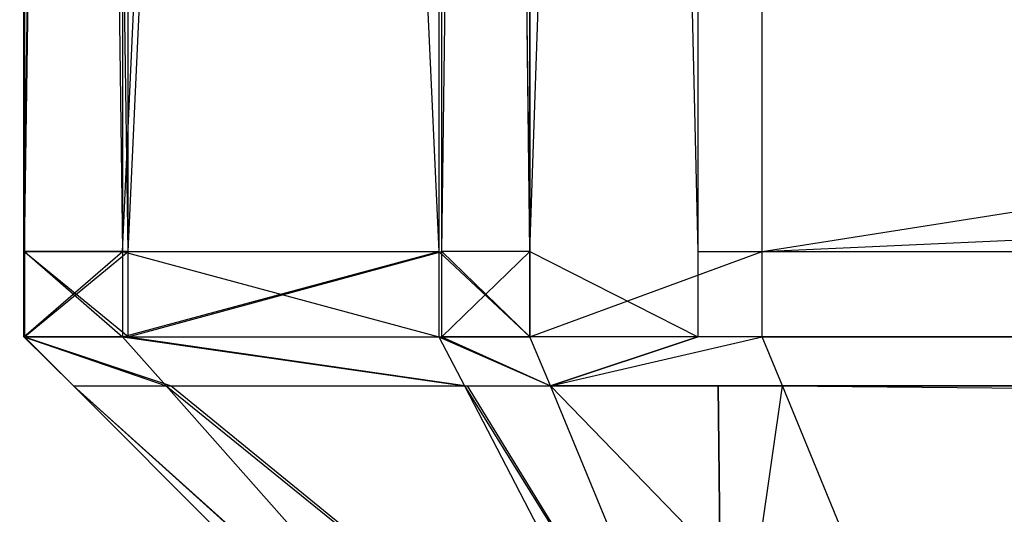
# Model space of a CAD drawing. Extents: x 0 to 1.6, y -0.5 to 0.
# Tile 67 of 188: x 0.411712 to 0.413658, y -0.497143 to -0.496165. Entities that reach past the tile are written whole.
import ezdxf

# ---------------------------------------------------------------- set-up
doc = ezdxf.new("R2010")
doc.units = 0
for name, color, linetype in [('L27_FRONT_FINION_1', 7, 'CONTINUOUS'), ('L37_FRONT_FINION_1', 7, 'CONTINUOUS'), ('L50_ABDECKPL_0___REPLACEMTFOREM', 7, 'CONTINUOUS'), ('L51_KORPUS1_0', 7, 'CONTINUOUS')]:
    doc.layers.add(name, color=color, linetype=linetype)

msp = doc.modelspace()

# ---------------------------------------------------------------- linework, layer by layer
at = {"layer": 'L27_FRONT_FINION_1', "color": 8}
for points, invisible_edges in [([(0.411721, -0.482963, 0.348833), (0.411721, -0.496623, 0.348322), (0.411721, -0.496623, 0.348833), (0.411721, -0.482963, 0.348833)], 13), ([(0.411721, -0.496623, 0.348322), (0.411721, -0.482963, 0.348833), (0.411721, -0.482963, 0.348322), (0.411721, -0.496623, 0.348322)], 14), ([(0.411721, -0.482963, 0.58578), (0.411721, -0.496623, 0.348833), (0.411721, -0.496623, 0.58578), (0.411721, -0.482963, 0.58578)], 13), ([(0.411721, -0.496623, 0.348833), (0.411721, -0.482963, 0.58578), (0.411721, -0.482963, 0.348833), (0.411721, -0.496623, 0.348833)], 14), ([(0.411721, -0.482963, 0.586249), (0.411721, -0.496623, 0.58578), (0.411721, -0.496623, 0.586249), (0.411721, -0.482963, 0.586249)], 13), ([(0.411721, -0.496623, 0.58578), (0.411721, -0.482963, 0.586249), (0.411721, -0.482963, 0.58578), (0.411721, -0.496623, 0.58578)], 14), ([(0.411915, -0.496623, 0.586443), (0.411721, -0.482963, 0.586249), (0.411721, -0.496623, 0.586249), (0.411915, -0.496623, 0.586443)], 13), ([(0.411721, -0.482963, 0.586249), (0.411915, -0.496623, 0.586443), (0.411915, -0.482963, 0.586443), (0.411721, -0.482963, 0.586249)], 14), ([(0.411926, -0.482963, 0.348117), (0.411721, -0.496623, 0.348322), (0.411721, -0.482963, 0.348322), (0.411926, -0.482963, 0.348117)], 13), ([(0.411721, -0.496623, 0.348322), (0.411926, -0.482963, 0.348117), (0.411926, -0.496623, 0.348117), (0.411721, -0.496623, 0.348322)], 14), ([(0.41254, -0.496623, 0.587068), (0.411915, -0.482963, 0.586443), (0.411915, -0.496623, 0.586443), (0.41254, -0.496623, 0.587068)], 13), ([(0.411915, -0.482963, 0.586443), (0.41254, -0.496623, 0.587068), (0.41254, -0.482963, 0.587068), (0.411915, -0.482963, 0.586443)], 14), ([(0.412546, -0.482963, 0.347497), (0.411926, -0.496623, 0.348117), (0.411926, -0.482963, 0.348117), (0.412546, -0.482963, 0.347497)], 13), ([(0.411926, -0.496623, 0.348117), (0.412546, -0.482963, 0.347497), (0.412546, -0.496623, 0.347497), (0.411926, -0.496623, 0.348117)], 14), ([(0.41272, -0.496623, 0.587248), (0.41254, -0.482963, 0.587068), (0.41254, -0.496623, 0.587068), (0.41272, -0.496623, 0.587248)], 13), ([(0.41254, -0.482963, 0.587068), (0.41272, -0.496623, 0.587248), (0.41272, -0.482963, 0.587248), (0.41254, -0.482963, 0.587068)], 14), ([(0.41272, -0.482963, 0.347323), (0.412546, -0.496623, 0.347497), (0.412546, -0.482963, 0.347497), (0.41272, -0.482963, 0.347323)], 13), ([(0.412546, -0.496623, 0.347497), (0.41272, -0.482963, 0.347323), (0.41272, -0.496623, 0.347323), (0.412546, -0.496623, 0.347497)], 14), ([(0.413179, -0.482963, 0.347323), (0.41272, -0.496623, 0.347323), (0.41272, -0.482963, 0.347323), (0.413179, -0.482963, 0.347323)], 13), ([(0.41272, -0.496623, 0.347323), (0.413179, -0.482963, 0.347323), (0.413179, -0.496623, 0.347323), (0.41272, -0.496623, 0.347323)], 14), ([(0.413052, -0.496623, 0.587248), (0.41272, -0.482963, 0.587248), (0.41272, -0.496623, 0.587248), (0.413052, -0.496623, 0.587248)], 13), ([(0.41272, -0.482963, 0.587248), (0.413052, -0.496623, 0.587248), (0.413052, -0.482963, 0.587248), (0.41272, -0.482963, 0.587248)], 14), ([(0.716606, -0.496623, 0.587248), (0.413052, -0.482963, 0.587248), (0.413052, -0.496623, 0.587248), (0.716606, -0.496623, 0.587248)], 13), ([(0.413052, -0.482963, 0.587248), (0.716606, -0.496623, 0.587248), (0.716606, -0.482963, 0.587248), (0.413052, -0.482963, 0.587248)], 14), ([(0.716606, -0.482963, 0.347323), (0.413179, -0.496623, 0.347323), (0.413179, -0.482963, 0.347323), (0.716606, -0.482963, 0.347323)], 13), ([(0.413179, -0.496623, 0.347323), (0.716606, -0.482963, 0.347323), (0.716606, -0.496623, 0.347323), (0.413179, -0.496623, 0.347323)], 14), ([(0.411926, -0.496623, 0.348117), (0.411721, -0.496792, 0.348322), (0.411721, -0.496623, 0.348322), (0.411926, -0.496623, 0.348117)], 13), ([(0.411721, -0.496792, 0.348322), (0.411926, -0.496623, 0.348117), (0.411926, -0.496792, 0.348117), (0.411721, -0.496792, 0.348322)], 14), ([(0.411915, -0.496792, 0.586443), (0.411721, -0.496623, 0.586249), (0.411721, -0.496792, 0.586249), (0.411915, -0.496792, 0.586443)], 13), ([(0.411721, -0.496623, 0.586249), (0.411915, -0.496792, 0.586443), (0.411915, -0.496623, 0.586443), (0.411721, -0.496623, 0.586249)], 14), ([(0.411721, -0.496623, 0.586249), (0.411721, -0.496792, 0.58578), (0.411721, -0.496792, 0.586249), (0.411721, -0.496623, 0.586249)], 13), ([(0.411721, -0.496792, 0.58578), (0.411721, -0.496623, 0.586249), (0.411721, -0.496623, 0.58578), (0.411721, -0.496792, 0.58578)], 14), ([(0.411721, -0.496623, 0.58578), (0.411721, -0.496792, 0.348833), (0.411721, -0.496792, 0.58578), (0.411721, -0.496623, 0.58578)], 13), ([(0.411721, -0.496792, 0.348833), (0.411721, -0.496623, 0.58578), (0.411721, -0.496623, 0.348833), (0.411721, -0.496792, 0.348833)], 14), ([(0.411721, -0.496623, 0.348833), (0.411721, -0.496792, 0.348322), (0.411721, -0.496792, 0.348833), (0.411721, -0.496623, 0.348833)], 13), ([(0.411721, -0.496792, 0.348322), (0.411721, -0.496623, 0.348833), (0.411721, -0.496623, 0.348322), (0.411721, -0.496792, 0.348322)], 14), ([(0.41254, -0.496792, 0.587068), (0.411915, -0.496623, 0.586443), (0.411915, -0.496792, 0.586443), (0.41254, -0.496792, 0.587068)], 13), ([(0.411915, -0.496623, 0.586443), (0.41254, -0.496792, 0.587068), (0.41254, -0.496623, 0.587068), (0.411915, -0.496623, 0.586443)], 14), ([(0.412546, -0.496623, 0.347497), (0.411926, -0.496792, 0.348117), (0.411926, -0.496623, 0.348117), (0.412546, -0.496623, 0.347497)], 13), ([(0.411926, -0.496792, 0.348117), (0.412546, -0.496623, 0.347497), (0.412546, -0.496792, 0.347497), (0.411926, -0.496792, 0.348117)], 14), ([(0.41272, -0.496792, 0.587248), (0.41254, -0.496623, 0.587068), (0.41254, -0.496792, 0.587068), (0.41272, -0.496792, 0.587248)], 13), ([(0.41254, -0.496623, 0.587068), (0.41272, -0.496792, 0.587248), (0.41272, -0.496623, 0.587248), (0.41254, -0.496623, 0.587068)], 14), ([(0.41272, -0.496623, 0.347323), (0.412546, -0.496792, 0.347497), (0.412546, -0.496623, 0.347497), (0.41272, -0.496623, 0.347323)], 13), ([(0.412546, -0.496792, 0.347497), (0.41272, -0.496623, 0.347323), (0.41272, -0.496792, 0.347323), (0.412546, -0.496792, 0.347497)], 14), ([(0.413052, -0.496792, 0.587248), (0.41272, -0.496623, 0.587248), (0.41272, -0.496792, 0.587248), (0.413052, -0.496792, 0.587248)], 13), ([(0.41272, -0.496623, 0.587248), (0.413052, -0.496792, 0.587248), (0.413052, -0.496623, 0.587248), (0.41272, -0.496623, 0.587248)], 14), ([(0.413179, -0.496623, 0.347323), (0.41272, -0.496792, 0.347323), (0.41272, -0.496623, 0.347323), (0.413179, -0.496623, 0.347323)], 13), ([(0.41272, -0.496792, 0.347323), (0.413179, -0.496623, 0.347323), (0.413179, -0.496792, 0.347323), (0.41272, -0.496792, 0.347323)], 14), ([(0.716606, -0.496792, 0.587248), (0.413052, -0.496623, 0.587248), (0.413052, -0.496792, 0.587248), (0.716606, -0.496792, 0.587248)], 13), ([(0.413052, -0.496623, 0.587248), (0.716606, -0.496792, 0.587248), (0.716606, -0.496623, 0.587248), (0.413052, -0.496623, 0.587248)], 14), ([(0.716606, -0.496623, 0.347323), (0.413179, -0.496792, 0.347323), (0.413179, -0.496623, 0.347323), (0.716606, -0.496623, 0.347323)], 13), ([(0.413179, -0.496792, 0.347323), (0.716606, -0.496623, 0.347323), (0.716606, -0.496792, 0.347323), (0.413179, -0.496792, 0.347323)], 14), ([(0.412011, -0.496889, 0.348169), (0.411721, -0.496792, 0.348322), (0.411926, -0.496792, 0.348117), (0.412011, -0.496889, 0.348169)], 13), ([(0.411721, -0.496792, 0.348322), (0.412011, -0.496889, 0.348169), (0.411818, -0.496889, 0.348362), (0.411721, -0.496792, 0.348322)], 14), ([(0.411818, -0.496889, 0.586208), (0.411721, -0.496792, 0.58578), (0.411818, -0.496889, 0.58574), (0.411818, -0.496889, 0.586208)], 13), ([(0.411721, -0.496792, 0.58578), (0.411818, -0.496889, 0.586208), (0.411721, -0.496792, 0.586249), (0.411721, -0.496792, 0.58578)], 14), ([(0.411818, -0.496889, 0.348873), (0.411721, -0.496792, 0.58578), (0.411721, -0.496792, 0.348833), (0.411818, -0.496889, 0.348873)], 13), ([(0.411721, -0.496792, 0.58578), (0.411818, -0.496889, 0.348873), (0.411818, -0.496889, 0.58574), (0.411721, -0.496792, 0.58578)], 14), ([(0.411818, -0.496889, 0.348362), (0.411721, -0.496792, 0.348833), (0.411721, -0.496792, 0.348322), (0.411818, -0.496889, 0.348362)], 13), ([(0.411721, -0.496792, 0.348833), (0.411818, -0.496889, 0.348362), (0.411818, -0.496889, 0.348873), (0.411721, -0.496792, 0.348833)], 14), ([(0.412001, -0.496889, 0.586392), (0.411721, -0.496792, 0.586249), (0.411818, -0.496889, 0.586208), (0.412001, -0.496889, 0.586392)], 13), ([(0.411721, -0.496792, 0.586249), (0.412001, -0.496889, 0.586392), (0.411915, -0.496792, 0.586443), (0.411721, -0.496792, 0.586249)], 14), ([(0.412591, -0.496889, 0.586981), (0.411915, -0.496792, 0.586443), (0.412001, -0.496889, 0.586392), (0.412591, -0.496889, 0.586981)], 13), ([(0.411915, -0.496792, 0.586443), (0.412591, -0.496889, 0.586981), (0.41254, -0.496792, 0.587068), (0.411915, -0.496792, 0.586443)], 14), ([(0.412596, -0.496889, 0.347584), (0.411926, -0.496792, 0.348117), (0.412546, -0.496792, 0.347497), (0.412596, -0.496889, 0.347584)], 13), ([(0.411926, -0.496792, 0.348117), (0.412596, -0.496889, 0.347584), (0.412011, -0.496889, 0.348169), (0.411926, -0.496792, 0.348117)], 14), ([(0.412761, -0.496889, 0.587151), (0.41254, -0.496792, 0.587068), (0.412591, -0.496889, 0.586981), (0.412761, -0.496889, 0.587151)], 13), ([(0.41254, -0.496792, 0.587068), (0.412761, -0.496889, 0.587151), (0.41272, -0.496792, 0.587248), (0.41254, -0.496792, 0.587068)], 14), ([(0.412761, -0.496889, 0.34742), (0.412546, -0.496792, 0.347497), (0.41272, -0.496792, 0.347323), (0.412761, -0.496889, 0.34742)], 13), ([(0.412546, -0.496792, 0.347497), (0.412761, -0.496889, 0.34742), (0.412596, -0.496889, 0.347584), (0.412546, -0.496792, 0.347497)], 14), ([(0.413179, -0.496792, 0.347323), (0.412761, -0.496889, 0.34742), (0.41272, -0.496792, 0.347323), (0.413179, -0.496792, 0.347323)], 13), ([(0.412761, -0.496889, 0.587151), (0.413052, -0.496792, 0.587248), (0.41272, -0.496792, 0.587248), (0.412761, -0.496889, 0.587151)], 13), ([(0.412761, -0.496889, 0.34742), (0.413179, -0.496792, 0.347323), (0.413219, -0.496889, 0.34742), (0.412761, -0.496889, 0.34742)], 14), ([(0.413052, -0.496792, 0.587248), (0.412761, -0.496889, 0.587151), (0.413092, -0.496889, 0.587151), (0.413052, -0.496792, 0.587248)], 14), ([(0.413092, -0.496889, 0.587151), (0.716606, -0.496792, 0.587248), (0.413052, -0.496792, 0.587248), (0.413092, -0.496889, 0.587151)], 13), ([(0.716606, -0.496792, 0.587248), (0.413092, -0.496889, 0.587151), (0.716606, -0.496889, 0.587151), (0.716606, -0.496792, 0.587248)], 14), ([(0.716606, -0.496792, 0.347323), (0.413219, -0.496889, 0.34742), (0.413179, -0.496792, 0.347323), (0.716606, -0.496792, 0.347323)], 13), ([(0.413219, -0.496889, 0.34742), (0.716606, -0.496792, 0.347323), (0.716606, -0.496889, 0.34742), (0.413219, -0.496889, 0.34742)], 14), ([(0.41273, -0.497711, 0.585958), (0.411818, -0.496889, 0.586208), (0.41264, -0.497711, 0.585868), (0.41273, -0.497711, 0.585958)], 13), ([(0.411818, -0.496889, 0.586208), (0.41273, -0.497711, 0.585958), (0.412001, -0.496889, 0.586392), (0.411818, -0.496889, 0.586208)], 14), ([(0.411818, -0.496889, 0.348873), (0.41264, -0.497711, 0.348702), (0.41264, -0.497711, 0.349213), (0.411818, -0.496889, 0.348873)], 13), ([(0.41264, -0.497711, 0.348702), (0.411818, -0.496889, 0.348873), (0.411818, -0.496889, 0.348362), (0.41264, -0.497711, 0.348702)], 14), ([(0.411818, -0.496889, 0.58574), (0.41264, -0.497711, 0.349213), (0.41264, -0.497711, 0.585401), (0.411818, -0.496889, 0.58574)], 13), ([(0.41264, -0.497711, 0.349213), (0.411818, -0.496889, 0.58574), (0.411818, -0.496889, 0.348873), (0.41264, -0.497711, 0.349213)], 14), ([(0.411818, -0.496889, 0.586208), (0.41264, -0.497711, 0.585401), (0.41264, -0.497711, 0.585868), (0.411818, -0.496889, 0.586208)], 13), ([(0.41264, -0.497711, 0.585401), (0.411818, -0.496889, 0.586208), (0.411818, -0.496889, 0.58574), (0.41264, -0.497711, 0.585401)], 14), ([(0.412734, -0.497711, 0.348608), (0.411818, -0.496889, 0.348362), (0.412011, -0.496889, 0.348169), (0.412734, -0.497711, 0.348608)], 13), ([(0.411818, -0.496889, 0.348362), (0.412734, -0.497711, 0.348608), (0.41264, -0.497711, 0.348702), (0.411818, -0.496889, 0.348362)], 14), ([(0.413018, -0.497711, 0.586246), (0.412001, -0.496889, 0.586392), (0.41273, -0.497711, 0.585958), (0.413018, -0.497711, 0.586246)], 13), ([(0.412001, -0.496889, 0.586392), (0.413018, -0.497711, 0.586246), (0.412591, -0.496889, 0.586981), (0.412001, -0.496889, 0.586392)], 14), ([(0.413021, -0.497711, 0.348322), (0.412011, -0.496889, 0.348169), (0.412596, -0.496889, 0.347584), (0.413021, -0.497711, 0.348322)], 13), ([(0.412011, -0.496889, 0.348169), (0.413021, -0.497711, 0.348322), (0.412734, -0.497711, 0.348608), (0.412011, -0.496889, 0.348169)], 14), ([(0.413101, -0.497711, 0.586329), (0.412591, -0.496889, 0.586981), (0.413018, -0.497711, 0.586246), (0.413101, -0.497711, 0.586329)], 13), ([(0.412591, -0.496889, 0.586981), (0.413101, -0.497711, 0.586329), (0.412761, -0.496889, 0.587151), (0.412591, -0.496889, 0.586981)], 14), ([(0.413101, -0.497711, 0.348241), (0.412596, -0.496889, 0.347584), (0.412761, -0.496889, 0.34742), (0.413101, -0.497711, 0.348241)], 13), ([(0.412596, -0.496889, 0.347584), (0.413101, -0.497711, 0.348241), (0.413021, -0.497711, 0.348322), (0.412596, -0.496889, 0.347584)], 14), ([(0.413219, -0.496889, 0.34742), (0.413101, -0.497711, 0.348241), (0.412761, -0.496889, 0.34742), (0.413219, -0.496889, 0.34742)], 13), ([(0.413101, -0.497711, 0.586329), (0.413092, -0.496889, 0.587151), (0.412761, -0.496889, 0.587151), (0.413101, -0.497711, 0.586329)], 13), ([(0.413432, -0.497711, 0.586329), (0.716606, -0.496889, 0.587151), (0.413092, -0.496889, 0.587151), (0.413432, -0.497711, 0.586329)], 13), ([(0.413092, -0.496889, 0.587151), (0.413101, -0.497711, 0.586329), (0.413432, -0.497711, 0.586329), (0.413092, -0.496889, 0.587151)], 14), ([(0.413101, -0.497711, 0.348241), (0.413219, -0.496889, 0.34742), (0.413559, -0.497711, 0.348241), (0.413101, -0.497711, 0.348241)], 14), ([(0.716606, -0.496889, 0.34742), (0.413559, -0.497711, 0.348241), (0.413219, -0.496889, 0.34742), (0.716606, -0.496889, 0.34742)], 13), ([(0.716606, -0.496889, 0.587151), (0.413432, -0.497711, 0.586329), (0.716606, -0.497711, 0.586329), (0.716606, -0.496889, 0.587151)], 14), ([(0.413559, -0.497711, 0.348241), (0.716606, -0.496889, 0.34742), (0.716606, -0.497711, 0.348241), (0.413559, -0.497711, 0.348241)], 14)]:
    msp.add_3dface(points, dxfattribs=dict(at, invisible_edges=invisible_edges))
at = {"layer": 'L37_FRONT_FINION_1', "color": 8}
for points, invisible_edges in [([(0.41172, -0.482963, 0.01123), (0.411926, -0.496623, 0.011024), (0.41172, -0.496623, 0.01123), (0.41172, -0.482963, 0.01123)], 13), ([(0.411926, -0.496623, 0.011024), (0.41172, -0.482963, 0.01123), (0.411926, -0.482963, 0.011024), (0.411926, -0.496623, 0.011024)], 14), ([(0.411915, -0.482963, 0.343492), (0.41172, -0.496623, 0.343297), (0.411915, -0.496623, 0.343492), (0.411915, -0.482963, 0.343492)], 13), ([(0.41172, -0.496623, 0.343297), (0.411915, -0.482963, 0.343492), (0.41172, -0.482963, 0.343297), (0.41172, -0.496623, 0.343297)], 14), ([(0.41172, -0.482963, 0.343297), (0.41172, -0.496623, 0.342828), (0.41172, -0.496623, 0.343297), (0.41172, -0.482963, 0.343297)], 13), ([(0.41172, -0.496623, 0.342828), (0.41172, -0.482963, 0.343297), (0.41172, -0.482963, 0.342828), (0.41172, -0.496623, 0.342828)], 14), ([(0.41172, -0.482963, 0.342828), (0.41172, -0.496623, 0.011741), (0.41172, -0.496623, 0.342828), (0.41172, -0.482963, 0.342828)], 13), ([(0.41172, -0.496623, 0.011741), (0.41172, -0.482963, 0.342828), (0.41172, -0.482963, 0.011741), (0.41172, -0.496623, 0.011741)], 14), ([(0.41172, -0.482963, 0.011741), (0.41172, -0.496623, 0.01123), (0.41172, -0.496623, 0.011741), (0.41172, -0.482963, 0.011741)], 13), ([(0.41172, -0.496623, 0.01123), (0.41172, -0.482963, 0.011741), (0.41172, -0.482963, 0.01123), (0.41172, -0.496623, 0.01123)], 14), ([(0.41254, -0.482963, 0.344117), (0.411915, -0.496623, 0.343492), (0.41254, -0.496623, 0.344117), (0.41254, -0.482963, 0.344117)], 13), ([(0.411915, -0.496623, 0.343492), (0.41254, -0.482963, 0.344117), (0.411915, -0.482963, 0.343492), (0.411915, -0.496623, 0.343492)], 14), ([(0.412546, -0.482963, 0.010404), (0.411926, -0.496623, 0.011024), (0.411926, -0.482963, 0.011024), (0.412546, -0.482963, 0.010404)], 13), ([(0.411926, -0.496623, 0.011024), (0.412546, -0.482963, 0.010404), (0.412546, -0.496623, 0.010404), (0.411926, -0.496623, 0.011024)], 14), ([(0.41272, -0.496623, 0.344297), (0.41254, -0.482963, 0.344117), (0.41254, -0.496623, 0.344117), (0.41272, -0.496623, 0.344297)], 13), ([(0.41254, -0.482963, 0.344117), (0.41272, -0.496623, 0.344297), (0.41272, -0.482963, 0.344297), (0.41254, -0.482963, 0.344117)], 14), ([(0.412546, -0.482963, 0.010404), (0.41272, -0.496623, 0.01023), (0.412546, -0.496623, 0.010404), (0.412546, -0.482963, 0.010404)], 13), ([(0.41272, -0.496623, 0.01023), (0.412546, -0.482963, 0.010404), (0.41272, -0.482963, 0.01023), (0.41272, -0.496623, 0.01023)], 14), ([(0.413052, -0.496623, 0.344297), (0.41272, -0.482963, 0.344297), (0.41272, -0.496623, 0.344297), (0.413052, -0.496623, 0.344297)], 13), ([(0.41272, -0.482963, 0.344297), (0.413052, -0.496623, 0.344297), (0.413052, -0.482963, 0.344297), (0.41272, -0.482963, 0.344297)], 14), ([(0.413179, -0.482963, 0.01023), (0.41272, -0.496623, 0.01023), (0.41272, -0.482963, 0.01023), (0.413179, -0.482963, 0.01023)], 13), ([(0.41272, -0.496623, 0.01023), (0.413179, -0.482963, 0.01023), (0.413179, -0.496623, 0.01023), (0.41272, -0.496623, 0.01023)], 14), ([(0.5, -0.496623, 0.344297), (0.413052, -0.482963, 0.344297), (0.413052, -0.496623, 0.344297), (0.5, -0.496623, 0.344297)], 13), ([(0.413052, -0.482963, 0.344297), (0.5, -0.496623, 0.344297), (0.5, -0.482963, 0.344297), (0.413052, -0.482963, 0.344297)], 14), ([(0.5, -0.482963, 0.01023), (0.413179, -0.496623, 0.01023), (0.413179, -0.482963, 0.01023), (0.5, -0.482963, 0.01023)], 13), ([(0.413179, -0.496623, 0.01023), (0.5, -0.482963, 0.01023), (0.5, -0.496623, 0.01023), (0.413179, -0.496623, 0.01023)], 14), ([(0.41172, -0.496623, 0.011741), (0.41172, -0.496792, 0.01123), (0.41172, -0.496792, 0.011741), (0.41172, -0.496623, 0.011741)], 13), ([(0.41172, -0.496792, 0.01123), (0.41172, -0.496623, 0.011741), (0.41172, -0.496623, 0.01123), (0.41172, -0.496792, 0.01123)], 14), ([(0.41172, -0.496623, 0.342828), (0.41172, -0.496792, 0.011741), (0.41172, -0.496792, 0.342828), (0.41172, -0.496623, 0.342828)], 13), ([(0.41172, -0.496792, 0.011741), (0.41172, -0.496623, 0.342828), (0.41172, -0.496623, 0.011741), (0.41172, -0.496792, 0.011741)], 14), ([(0.41172, -0.496623, 0.343297), (0.41172, -0.496792, 0.342828), (0.41172, -0.496792, 0.343297), (0.41172, -0.496623, 0.343297)], 13), ([(0.41172, -0.496792, 0.342828), (0.41172, -0.496623, 0.343297), (0.41172, -0.496623, 0.342828), (0.41172, -0.496792, 0.342828)], 14), ([(0.411915, -0.496623, 0.343492), (0.41172, -0.496792, 0.343297), (0.411915, -0.496792, 0.343492), (0.411915, -0.496623, 0.343492)], 13), ([(0.41172, -0.496792, 0.343297), (0.411915, -0.496623, 0.343492), (0.41172, -0.496623, 0.343297), (0.41172, -0.496792, 0.343297)], 14), ([(0.41172, -0.496623, 0.01123), (0.411926, -0.496792, 0.011024), (0.41172, -0.496792, 0.01123), (0.41172, -0.496623, 0.01123)], 13), ([(0.411926, -0.496792, 0.011024), (0.41172, -0.496623, 0.01123), (0.411926, -0.496623, 0.011024), (0.411926, -0.496792, 0.011024)], 14), ([(0.41254, -0.496623, 0.344117), (0.411915, -0.496792, 0.343492), (0.41254, -0.496792, 0.344117), (0.41254, -0.496623, 0.344117)], 13), ([(0.411915, -0.496792, 0.343492), (0.41254, -0.496623, 0.344117), (0.411915, -0.496623, 0.343492), (0.411915, -0.496792, 0.343492)], 14), ([(0.412546, -0.496623, 0.010404), (0.411926, -0.496792, 0.011024), (0.411926, -0.496623, 0.011024), (0.412546, -0.496623, 0.010404)], 13), ([(0.411926, -0.496792, 0.011024), (0.412546, -0.496623, 0.010404), (0.412546, -0.496792, 0.010404), (0.411926, -0.496792, 0.011024)], 14), ([(0.41272, -0.496792, 0.344297), (0.41254, -0.496623, 0.344117), (0.41254, -0.496792, 0.344117), (0.41272, -0.496792, 0.344297)], 13), ([(0.41254, -0.496623, 0.344117), (0.41272, -0.496792, 0.344297), (0.41272, -0.496623, 0.344297), (0.41254, -0.496623, 0.344117)], 14), ([(0.412546, -0.496623, 0.010404), (0.41272, -0.496792, 0.01023), (0.412546, -0.496792, 0.010404), (0.412546, -0.496623, 0.010404)], 13), ([(0.41272, -0.496792, 0.01023), (0.412546, -0.496623, 0.010404), (0.41272, -0.496623, 0.01023), (0.41272, -0.496792, 0.01023)], 14), ([(0.413179, -0.496623, 0.01023), (0.41272, -0.496792, 0.01023), (0.41272, -0.496623, 0.01023), (0.413179, -0.496623, 0.01023)], 13), ([(0.41272, -0.496792, 0.01023), (0.413179, -0.496623, 0.01023), (0.413179, -0.496792, 0.01023), (0.41272, -0.496792, 0.01023)], 14), ([(0.413052, -0.496792, 0.344297), (0.41272, -0.496623, 0.344297), (0.41272, -0.496792, 0.344297), (0.413052, -0.496792, 0.344297)], 13), ([(0.41272, -0.496623, 0.344297), (0.413052, -0.496792, 0.344297), (0.413052, -0.496623, 0.344297), (0.41272, -0.496623, 0.344297)], 14), ([(0.5, -0.496792, 0.344297), (0.413052, -0.496623, 0.344297), (0.413052, -0.496792, 0.344297), (0.5, -0.496792, 0.344297)], 13), ([(0.413052, -0.496623, 0.344297), (0.5, -0.496792, 0.344297), (0.5, -0.496623, 0.344297), (0.413052, -0.496623, 0.344297)], 14), ([(0.5, -0.496623, 0.01023), (0.413179, -0.496792, 0.01023), (0.413179, -0.496623, 0.01023), (0.5, -0.496623, 0.01023)], 13), ([(0.413179, -0.496792, 0.01023), (0.5, -0.496623, 0.01023), (0.5, -0.496792, 0.01023), (0.413179, -0.496792, 0.01023)], 14), ([(0.412001, -0.496889, 0.34344), (0.41172, -0.496792, 0.343297), (0.411818, -0.496889, 0.343257), (0.412001, -0.496889, 0.34344)], 13), ([(0.41172, -0.496792, 0.343297), (0.412001, -0.496889, 0.34344), (0.411915, -0.496792, 0.343492), (0.41172, -0.496792, 0.343297)], 14), ([(0.411818, -0.496889, 0.01127), (0.41172, -0.496792, 0.011741), (0.41172, -0.496792, 0.01123), (0.411818, -0.496889, 0.01127)], 13), ([(0.41172, -0.496792, 0.011741), (0.411818, -0.496889, 0.01127), (0.411818, -0.496889, 0.011781), (0.41172, -0.496792, 0.011741)], 14), ([(0.41172, -0.496792, 0.342828), (0.411818, -0.496889, 0.011781), (0.411818, -0.496889, 0.342788), (0.41172, -0.496792, 0.342828)], 13), ([(0.411818, -0.496889, 0.011781), (0.41172, -0.496792, 0.342828), (0.41172, -0.496792, 0.011741), (0.411818, -0.496889, 0.011781)], 14), ([(0.41172, -0.496792, 0.343297), (0.411818, -0.496889, 0.342788), (0.411818, -0.496889, 0.343257), (0.41172, -0.496792, 0.343297)], 13), ([(0.411818, -0.496889, 0.342788), (0.41172, -0.496792, 0.343297), (0.41172, -0.496792, 0.342828), (0.411818, -0.496889, 0.342788)], 14), ([(0.412011, -0.496889, 0.011076), (0.41172, -0.496792, 0.01123), (0.411926, -0.496792, 0.011024), (0.412011, -0.496889, 0.011076)], 13), ([(0.41172, -0.496792, 0.01123), (0.412011, -0.496889, 0.011076), (0.411818, -0.496889, 0.01127), (0.41172, -0.496792, 0.01123)], 14), ([(0.412591, -0.496889, 0.34403), (0.411915, -0.496792, 0.343492), (0.412001, -0.496889, 0.34344), (0.412591, -0.496889, 0.34403)], 13), ([(0.411915, -0.496792, 0.343492), (0.412591, -0.496889, 0.34403), (0.41254, -0.496792, 0.344117), (0.411915, -0.496792, 0.343492)], 14), ([(0.412596, -0.496889, 0.010491), (0.411926, -0.496792, 0.011024), (0.412546, -0.496792, 0.010404), (0.412596, -0.496889, 0.010491)], 13), ([(0.411926, -0.496792, 0.011024), (0.412596, -0.496889, 0.010491), (0.412011, -0.496889, 0.011076), (0.411926, -0.496792, 0.011024)], 14), ([(0.412761, -0.496889, 0.3442), (0.41254, -0.496792, 0.344117), (0.412591, -0.496889, 0.34403), (0.412761, -0.496889, 0.3442)], 13), ([(0.41254, -0.496792, 0.344117), (0.412761, -0.496889, 0.3442), (0.41272, -0.496792, 0.344297), (0.41254, -0.496792, 0.344117)], 14), ([(0.412761, -0.496889, 0.010327), (0.412546, -0.496792, 0.010404), (0.41272, -0.496792, 0.01023), (0.412761, -0.496889, 0.010327)], 13), ([(0.412546, -0.496792, 0.010404), (0.412761, -0.496889, 0.010327), (0.412596, -0.496889, 0.010491), (0.412546, -0.496792, 0.010404)], 14), ([(0.412761, -0.496889, 0.3442), (0.413052, -0.496792, 0.344297), (0.41272, -0.496792, 0.344297), (0.412761, -0.496889, 0.3442)], 14), ([(0.413179, -0.496792, 0.01023), (0.412761, -0.496889, 0.010327), (0.41272, -0.496792, 0.01023), (0.413179, -0.496792, 0.01023)], 13), ([(0.413052, -0.496792, 0.344297), (0.412761, -0.496889, 0.3442), (0.413092, -0.496889, 0.3442), (0.413052, -0.496792, 0.344297)], 13), ([(0.412761, -0.496889, 0.010327), (0.413179, -0.496792, 0.01023), (0.413219, -0.496889, 0.010327), (0.412761, -0.496889, 0.010327)], 14), ([(0.413092, -0.496889, 0.3442), (0.5, -0.496792, 0.344297), (0.413052, -0.496792, 0.344297), (0.413092, -0.496889, 0.3442)], 14), ([(0.5, -0.496792, 0.344297), (0.413092, -0.496889, 0.3442), (0.5, -0.496889, 0.3442), (0.5, -0.496792, 0.344297)], 13), ([(0.5, -0.496792, 0.01023), (0.413219, -0.496889, 0.010327), (0.413179, -0.496792, 0.01023), (0.5, -0.496792, 0.01023)], 13), ([(0.413219, -0.496889, 0.010327), (0.5, -0.496792, 0.01023), (0.5, -0.496889, 0.010327), (0.413219, -0.496889, 0.010327)], 14), ([(0.412734, -0.497711, 0.011516), (0.411818, -0.496889, 0.01127), (0.412011, -0.496889, 0.011076), (0.412734, -0.497711, 0.011516)], 13), ([(0.411818, -0.496889, 0.01127), (0.412734, -0.497711, 0.011516), (0.41264, -0.497711, 0.01161), (0.411818, -0.496889, 0.01127)], 14), ([(0.411818, -0.496889, 0.343257), (0.41264, -0.497711, 0.342448), (0.41264, -0.497711, 0.342916), (0.411818, -0.496889, 0.343257)], 13), ([(0.41264, -0.497711, 0.342448), (0.411818, -0.496889, 0.343257), (0.411818, -0.496889, 0.342788), (0.41264, -0.497711, 0.342448)], 14), ([(0.411818, -0.496889, 0.342788), (0.41264, -0.497711, 0.012121), (0.41264, -0.497711, 0.342448), (0.411818, -0.496889, 0.342788)], 13), ([(0.41264, -0.497711, 0.012121), (0.411818, -0.496889, 0.342788), (0.411818, -0.496889, 0.011781), (0.41264, -0.497711, 0.012121)], 14), ([(0.411818, -0.496889, 0.011781), (0.41264, -0.497711, 0.01161), (0.41264, -0.497711, 0.012121), (0.411818, -0.496889, 0.011781)], 13), ([(0.41264, -0.497711, 0.01161), (0.411818, -0.496889, 0.011781), (0.411818, -0.496889, 0.01127), (0.41264, -0.497711, 0.01161)], 14), ([(0.41273, -0.497711, 0.343006), (0.411818, -0.496889, 0.343257), (0.41264, -0.497711, 0.342916), (0.41273, -0.497711, 0.343006)], 13), ([(0.411818, -0.496889, 0.343257), (0.41273, -0.497711, 0.343006), (0.412001, -0.496889, 0.34344), (0.411818, -0.496889, 0.343257)], 14), ([(0.413018, -0.497711, 0.343294), (0.412001, -0.496889, 0.34344), (0.41273, -0.497711, 0.343006), (0.413018, -0.497711, 0.343294)], 13), ([(0.412001, -0.496889, 0.34344), (0.413018, -0.497711, 0.343294), (0.412591, -0.496889, 0.34403), (0.412001, -0.496889, 0.34344)], 14), ([(0.413021, -0.497711, 0.011229), (0.412011, -0.496889, 0.011076), (0.412596, -0.496889, 0.010491), (0.413021, -0.497711, 0.011229)], 13), ([(0.412011, -0.496889, 0.011076), (0.413021, -0.497711, 0.011229), (0.412734, -0.497711, 0.011516), (0.412011, -0.496889, 0.011076)], 14), ([(0.413101, -0.497711, 0.343378), (0.412591, -0.496889, 0.34403), (0.413018, -0.497711, 0.343294), (0.413101, -0.497711, 0.343378)], 13), ([(0.412591, -0.496889, 0.34403), (0.413101, -0.497711, 0.343378), (0.412761, -0.496889, 0.3442), (0.412591, -0.496889, 0.34403)], 14), ([(0.413101, -0.497711, 0.011149), (0.412596, -0.496889, 0.010491), (0.412761, -0.496889, 0.010327), (0.413101, -0.497711, 0.011149)], 13), ([(0.412596, -0.496889, 0.010491), (0.413101, -0.497711, 0.011149), (0.413021, -0.497711, 0.011229), (0.412596, -0.496889, 0.010491)], 14), ([(0.413101, -0.497711, 0.343378), (0.413092, -0.496889, 0.3442), (0.412761, -0.496889, 0.3442), (0.413101, -0.497711, 0.343378)], 14), ([(0.413559, -0.497711, 0.011149), (0.412761, -0.496889, 0.010327), (0.413219, -0.496889, 0.010327), (0.413559, -0.497711, 0.011149)], 13), ([(0.412761, -0.496889, 0.010327), (0.413559, -0.497711, 0.011149), (0.413101, -0.497711, 0.011149), (0.412761, -0.496889, 0.010327)], 14), ([(0.413092, -0.496889, 0.3442), (0.413101, -0.497711, 0.343378), (0.413432, -0.497711, 0.343378), (0.413092, -0.496889, 0.3442)], 13), ([(0.413432, -0.497711, 0.343378), (0.5, -0.496889, 0.3442), (0.413092, -0.496889, 0.3442), (0.413432, -0.497711, 0.343378)], 14), ([(0.5, -0.497711, 0.011149), (0.413219, -0.496889, 0.010327), (0.5, -0.496889, 0.010327), (0.5, -0.497711, 0.011149)], 13), ([(0.413219, -0.496889, 0.010327), (0.5, -0.497711, 0.011149), (0.413559, -0.497711, 0.011149), (0.413219, -0.496889, 0.010327)], 14), ([(0.5, -0.496889, 0.3442), (0.413432, -0.497711, 0.343378), (0.5, -0.497711, 0.343378), (0.5, -0.496889, 0.3442)], 13)]:
    msp.add_3dface(points, dxfattribs=dict(at, invisible_edges=invisible_edges))
at = {"layer": 'L50_ABDECKPL_0___REPLACEMTFOREM', "color": 39, "invisible_edges": 15}
for points in [[(0.001665, -0.501188, 0.590716), (0.001616, -0.002369, 0.590716), (0.471779, -0.002369, 0.590716), (0.001665, -0.501188, 0.590716)], [(0.001616, -0.002372, 0.602705), (0.001665, -0.501185, 0.602705), (0.475865, -0.002372, 0.602705), (0.001616, -0.002372, 0.602705)], [(0.001665, -0.501188, 0.590716), (0.471779, -0.002369, 0.590716), (0.471779, -0.501188, 0.590716), (0.001665, -0.501188, 0.590716)], [(0.475865, -0.002372, 0.602705), (0.001665, -0.501185, 0.602705), (0.471779, -0.501185, 0.602705), (0.475865, -0.002372, 0.602705)]]:
    msp.add_3dface(points, dxfattribs=at)
at = {"layer": 'L51_KORPUS1_0', "color": 8, "invisible_edges": 15}
for points in [[(0.002909, -0.497406), (0.002912, -0.000594), (0.5, -0.497406), (0.002909, -0.497406)], [(0.002912, -0.000596, 0.00769), (0.002909, -0.497404, 0.00769), (0.5, -0.497404, 0.00769), (0.002912, -0.000596, 0.00769)], [(0.5, -0.497406), (0.002912, -0.000594), (0.5, -0.000594), (0.5, -0.497406)], [(0.002912, -0.000596, 0.00769), (0.5, -0.497404, 0.00769), (0.5, -0.000596, 0.00769), (0.002912, -0.000596, 0.00769)]]:
    msp.add_3dface(points, dxfattribs=at)

doc.saveas('drawing.dxf')
